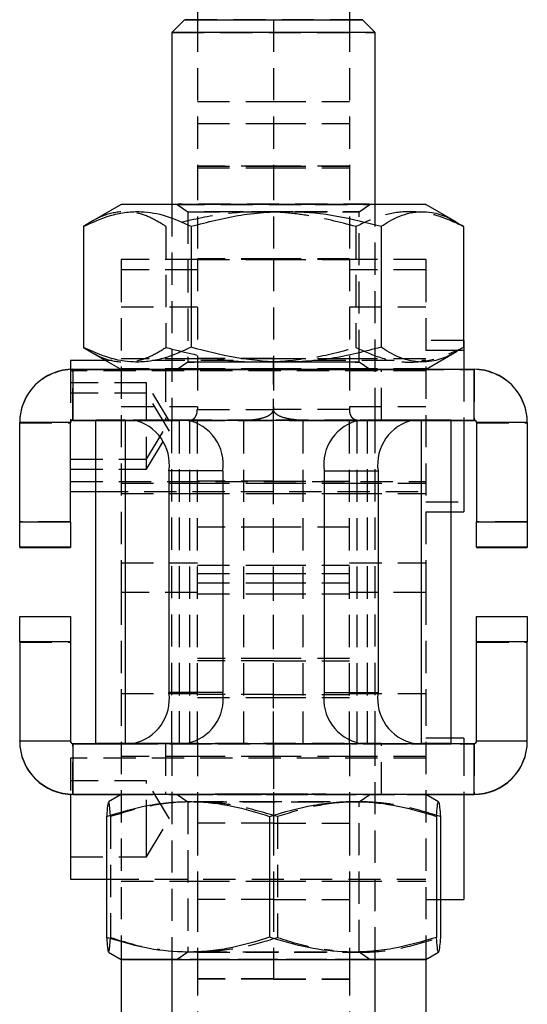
# Model space of a CAD drawing. Extents: x 37 to 394, y 12 to 285.
# Tile 5 of 7: x 229 to 249, y 147 to 186. Entities that reach past the tile are written whole.
import ezdxf

# ---------------------------------------------------------------- set-up
doc = ezdxf.new("R2010")
doc.units = 0
doc.linetypes.add('SLD-SÓLIDA', pattern=[0])
doc.linetypes.add('SLD-TRACEJADA', pattern=[1.905, 1.27, -0.635])
doc.layers.get('0').update_dxf_attribs({"linetype": 'CONTINUOUS'})

msp = doc.modelspace()

# ---------------------------------------------------------------- linework, layer by layer
at = {"color": 7, "linetype": 'SLD-SÓLIDA'}
for p, q in [((236.209885, 189.419135), (236.209885, 186.01655)), ((242.209885, 189.419135), (242.209885, 186.01655)), ((235.709885, 186.015538), (235.209885, 185.515538)), ((243.209884, 185.515538), (242.709884, 186.015538)), ((235.209884, 185.515537), (235.209884, 178.750109)), ((243.209885, 178.750109), (243.209885, 185.515537)), ((233.209887, 178.747599), (231.996972, 178.047322)), ((246.416062, 178.051211), (245.209882, 178.747599)), ((232.002272, 178.047923), (231.72612, 177.878685)), ((231.72612, 177.878685), (231.72612, 173.11715)), ((235.962932, 177.882167), (235.962932, 173.120631)), ((243.446696, 177.881846), (243.446696, 173.12031)), ((246.693649, 177.878043), (246.693649, 173.116507)), ((246.709884, 173.390002), (246.693649, 173.390002)), ((246.709884, 173.390002), (246.709884, 172.99201)), ((231.72612, 173.11715), (232.008974, 172.943141)), ((232.003707, 172.943981), (233.200147, 172.253217)), ((245.219623, 172.253217), (246.422797, 172.94787)), ((246.709884, 172.99201), (246.472249, 172.99201)), ((246.709884, 172.99201), (246.709884, 172.253217)), ((232.605992, 172.596252), (231.209884, 172.596252)), ((231.209884, 172.596252), (231.209884, 172.250835)), ((231.309885, 172.253217), (231.309885, 170.253217)), ((231.309885, 172.253217), (247.109884, 172.253217)), ((247.109884, 170.253217), (247.109884, 172.253217)), ((231.309885, 170.253217), (231.309885, 170.241976)), ((231.309885, 170.253217), (232.209884, 170.253217)), ((231.309885, 170.241976), (232.209884, 170.241976)), ((232.209884, 157.521859), (232.209884, 170.253915)), ((233.381457, 170.255504), (233.675658, 170.25567)), ((233.381457, 157.523448), (233.381457, 170.255504)), ((235.796978, 170.254477), (233.675658, 170.25567)), ((235.847735, 170.253217), (242.572034, 170.253217)), ((242.622791, 170.254477), (244.744112, 170.25567)), ((245.038312, 170.255504), (244.744112, 170.25567)), ((245.038312, 157.523448), (245.038312, 170.255504)), ((246.209885, 157.521859), (246.209885, 170.253915)), ((246.209885, 170.253217), (247.109884, 170.253217)), ((246.209885, 170.241976), (247.109884, 170.241976)), ((246.709884, 170.241976), (246.709884, 166.642011)), ((247.109884, 170.253217), (247.109884, 170.241976)), ((231.209884, 170.153218), (229.209885, 170.153218)), ((229.209885, 166.253218), (229.209885, 170.153218)), ((231.209884, 166.253218), (231.209884, 170.153218)), ((249.209884, 170.153218), (247.209885, 170.153218)), ((247.209885, 170.153218), (247.209885, 166.253218)), ((249.209884, 170.153218), (249.209884, 166.253218)), ((235.089871, 168.256465), (235.089871, 159.524408)), ((237.211192, 168.255273), (235.089871, 168.256465)), ((237.211192, 168.255273), (237.211192, 159.523216)), ((241.208578, 168.255273), (243.329898, 168.256465)), ((241.208578, 168.255273), (241.208578, 159.523216)), ((243.329898, 168.256465), (243.329898, 159.524408)), ((231.209884, 167.43576), (232.209884, 167.43576)), ((246.209885, 166.642011), (246.709884, 166.642011)), ((229.209885, 166.253218), (231.209884, 166.253218)), ((229.209885, 165.252656), (229.209885, 166.253218)), ((231.209884, 166.253218), (231.209884, 165.252656)), ((247.209885, 165.252656), (247.209885, 166.253218)), ((247.209885, 166.253218), (249.209884, 166.253218)), ((249.209884, 166.253218), (249.209884, 165.252656)), ((231.209884, 165.252656), (229.209885, 165.252656)), ((229.209885, 165.252656), (229.209885, 165.242539)), ((229.209885, 165.242539), (231.209884, 165.242539)), ((231.209884, 165.252656), (231.209884, 165.242539)), ((249.209884, 165.252656), (247.209885, 165.252656)), ((247.209885, 165.252656), (247.209885, 165.242539)), ((247.209885, 165.242539), (249.209884, 165.242539)), ((249.209884, 165.252656), (249.209884, 165.242539)), ((229.209885, 162.520598), (231.209884, 162.520598)), ((229.209885, 161.521161), (229.209885, 162.520598)), ((231.209884, 162.520598), (231.209884, 161.521161)), ((247.209885, 162.520598), (249.209884, 162.520598)), ((247.209885, 161.521161), (247.209885, 162.520598)), ((249.209884, 162.520598), (249.209884, 161.521161)), ((229.209885, 161.521161), (229.209885, 157.621161)), ((231.209884, 161.521161), (229.209885, 161.521161)), ((231.209884, 161.521161), (231.209884, 157.621161)), ((249.209884, 161.521161), (247.209885, 161.521161)), ((247.209885, 157.621161), (247.209885, 161.521161)), ((249.209884, 157.621161), (249.209884, 161.521161)), ((237.211192, 159.523216), (235.089871, 159.524408)), ((241.208578, 159.523216), (243.329898, 159.524408)), ((229.209885, 157.621161), (231.209884, 157.621161)), ((229.209885, 157.60992), (229.209885, 157.621161)), ((231.309885, 157.521161), (231.309885, 155.521162)), ((231.309885, 157.521161), (247.109884, 157.521161)), ((235.209884, 157.521859), (232.209884, 157.521859)), ((232.209884, 157.521859), (232.209884, 157.521161)), ((233.675658, 157.523614), (233.381457, 157.523448)), ((235.502778, 157.522256), (233.381457, 157.523448)), ((235.796978, 157.522422), (233.675658, 157.523614)), ((235.209884, 157.521859), (235.209884, 157.521161)), ((235.796978, 157.522422), (235.502778, 157.522256)), ((242.622791, 157.522422), (244.744112, 157.523614)), ((242.622791, 157.522422), (242.916991, 157.522256)), ((242.916991, 157.522256), (245.038312, 157.523448)), ((243.209885, 157.521859), (246.209885, 157.521859)), ((243.209885, 157.521859), (243.209885, 157.521161)), ((244.744112, 157.523614), (245.038312, 157.523448)), ((246.709884, 157.72957), (246.209885, 157.72957)), ((246.209885, 157.521859), (246.209885, 157.521161)), ((246.709884, 157.72957), (246.709884, 157.521161)), ((247.109884, 155.521162), (247.109884, 157.521161)), ((247.209885, 157.621161), (249.209884, 157.621161)), ((249.209884, 157.60992), (249.209884, 157.621161)), ((231.209884, 155.512304), (231.209884, 152.17332)), ((231.309885, 155.509921), (231.309885, 155.521162)), ((231.309885, 155.521162), (247.109884, 155.521162)), ((231.309885, 155.509921), (233.200147, 155.509921)), ((233.209887, 155.515545), (232.708428, 155.226026)), ((245.711086, 155.226175), (245.209882, 155.515545)), ((245.219623, 155.509921), (247.109884, 155.509921)), ((246.709884, 155.509921), (246.709884, 151.379569)), ((247.109884, 155.509921), (247.109884, 155.521162)), ((232.63534, 154.648346), (232.63534, 149.886808)), ((239.058139, 154.650527), (239.058139, 149.888991)), ((245.632683, 154.648493), (245.632683, 149.886957)), ((245.784429, 154.644276), (245.784429, 149.882738)), ((231.209884, 152.17332), (232.63534, 152.17332)), ((245.784429, 151.379569), (246.709884, 151.379569)), ((232.708683, 149.304908), (233.209887, 149.015539)), ((245.209882, 149.015539), (245.711341, 149.305057)), ((233.209884, 149.015541), (233.209884, 146.017815)), ((235.209884, 149.015543), (235.209884, 146.018463)), ((243.209885, 146.018463), (243.209885, 149.015543)), ((245.209885, 149.015541), (245.209885, 146.017815))]:
    msp.add_line(p, q, dxfattribs=at)
at = {"color": 7, "linetype": 'SLD-TRACEJADA'}
for p, q in [((236.209885, 186.01655), (236.209885, 180.178788)), ((239.209885, 186.017504), (239.209885, 180.178788)), ((242.209885, 186.01655), (242.209885, 180.178788)), ((236.209885, 182.795017), (239.209885, 182.795017)), ((239.209885, 182.795017), (242.209885, 182.795017)), ((236.209885, 181.9309), (239.209885, 181.9309)), ((239.209885, 181.9309), (242.209885, 181.9309)), ((239.209885, 180.255005), (236.209885, 180.255005)), ((236.209885, 180.253257), (239.209885, 180.253257)), ((236.209885, 180.178788), (239.209885, 180.178788)), ((236.209885, 180.178788), (236.209885, 176.581031)), ((242.209885, 180.255005), (239.209885, 180.255005)), ((239.209885, 180.253257), (242.209885, 180.253257)), ((239.209885, 180.178788), (239.209885, 176.581031)), ((239.209885, 180.178788), (242.209885, 180.178788)), ((239.209885, 180.178788), (239.209885, 176.596484)), ((242.209885, 180.178788), (242.209885, 176.581031)), ((235.209884, 178.750109), (235.209884, 170.253915)), ((235.419316, 178.747594), (235.834886, 178.456609)), ((242.584883, 178.456609), (243.000453, 178.747594)), ((243.209885, 170.253915), (243.209885, 178.750109)), ((235.834884, 178.456611), (235.834884, 172.538581)), ((242.584885, 172.538581), (242.584885, 178.456611)), ((234.973073, 177.874882), (234.973073, 173.113346)), ((242.456837, 177.874561), (242.456837, 173.113025)), ((233.209884, 176.581031), (233.209884, 176.167011)), ((236.209885, 176.581031), (233.209884, 176.581031)), ((236.209885, 176.596484), (236.209885, 172.68223)), ((239.209885, 176.596484), (236.209885, 176.596484)), ((239.209885, 176.581031), (236.209885, 176.581031)), ((236.209885, 176.579866), (239.209885, 176.579866)), ((236.209885, 176.575206), (239.209885, 176.575206)), ((239.209885, 176.596484), (239.209885, 172.68223)), ((242.209885, 176.596484), (239.209885, 176.596484)), ((242.209885, 176.581031), (239.209885, 176.581031)), ((239.209885, 176.579866), (242.209885, 176.579866)), ((239.209885, 176.575206), (242.209885, 176.575206)), ((242.209885, 176.596484), (242.209885, 172.68223)), ((245.209885, 176.581031), (242.209885, 176.581031)), ((245.209885, 176.581031), (245.209885, 176.167011)), ((236.209885, 176.167011), (233.209884, 176.167011)), ((233.209884, 176.167011), (233.209884, 163.46701)), ((245.209885, 176.167011), (242.209885, 176.167011)), ((245.209885, 176.167011), (245.209885, 163.46701)), ((233.209884, 174.716464), (236.209885, 174.716464)), ((242.209885, 174.716464), (245.209885, 174.716464)), ((246.693649, 173.390002), (245.209885, 173.390002)), ((246.472249, 172.99201), (245.209885, 172.99201)), ((232.854781, 172.596252), (232.605992, 172.596252)), ((236.209885, 172.665002), (233.209884, 172.665002)), ((237.61649, 172.596252), (234.434996, 172.596252)), ((235.834886, 172.538583), (235.419316, 172.247599)), ((239.209885, 172.68223), (236.209885, 172.68223)), ((236.209885, 172.68223), (236.209885, 170.675116)), ((239.209885, 172.665004), (236.209885, 172.665004)), ((239.209885, 172.68223), (239.209885, 170.675116)), ((239.209885, 167.847464), (239.209885, 172.68223)), ((239.209885, 172.68223), (242.209885, 172.68223)), ((239.209885, 169.815634), (239.209885, 172.68223)), ((242.209885, 172.665004), (239.209885, 172.665004)), ((243.958613, 172.596252), (240.738309, 172.596252)), ((242.209885, 172.68223), (242.209885, 170.675116)), ((245.209885, 172.665002), (242.209885, 172.665002)), ((243.000453, 172.247599), (242.584883, 172.538583)), ((245.209885, 172.596252), (245.059759, 172.596252)), ((231.209884, 172.250835), (231.209884, 172.198261)), ((231.209884, 172.198261), (231.209884, 170.141976)), ((245.209885, 172.198261), (231.209884, 172.198261)), ((231.309885, 172.253217), (231.309885, 172.241976)), ((231.309885, 170.241976), (231.309885, 172.241976)), ((231.309885, 172.241976), (247.109884, 172.241976)), ((233.200147, 172.253217), (233.209887, 172.247593)), ((236.209885, 172.267011), (233.209884, 172.267011)), ((234.959884, 172.247597), (234.959884, 170.247597)), ((239.209885, 172.267011), (236.209885, 172.267011)), ((242.209885, 172.267011), (239.209885, 172.267011)), ((245.209885, 172.267011), (242.209885, 172.267011)), ((243.459885, 170.247597), (243.459885, 172.247597)), ((245.209882, 172.247593), (245.219623, 172.253217)), ((246.709884, 172.253217), (246.709884, 170.241976)), ((247.109884, 172.253217), (247.109884, 172.241976)), ((247.109884, 172.241976), (247.109884, 170.241976)), ((234.209885, 171.715002), (231.209884, 171.715002)), ((234.209885, 171.317011), (234.209885, 171.715002)), ((235.111175, 170.215002), (234.209885, 171.715002)), ((234.209885, 171.317011), (231.209884, 171.317011)), ((234.209885, 168.31701), (234.209885, 171.317011)), ((235.111175, 169.817011), (234.209885, 171.317011)), ((233.209884, 170.78968), (236.209885, 170.78968)), ((236.209885, 170.675116), (239.209885, 170.675116)), ((236.209885, 157.502743), (236.209885, 170.675116)), ((239.209885, 157.502743), (239.209885, 170.675116)), ((242.209885, 170.675116), (239.209885, 170.675116)), ((242.209885, 170.78968), (245.209885, 170.78968)), ((242.209885, 157.502743), (242.209885, 170.675116)), ((232.209884, 170.253915), (235.209884, 170.253915)), ((232.209884, 170.253217), (235.847735, 170.253217)), ((232.209884, 170.241976), (246.209885, 170.241976)), ((232.209884, 170.238212), (235.209884, 170.238212)), ((233.381457, 170.255504), (235.502778, 170.254312)), ((233.381457, 170.236622), (235.502778, 170.237815)), ((233.381457, 157.504567), (233.381457, 170.236622)), ((235.852325, 170.235234), (233.381457, 170.236622)), ((234.209885, 168.715003), (235.111175, 170.215002)), ((235.209884, 157.521859), (235.209884, 170.253915)), ((235.502778, 170.254312), (235.796978, 170.254477)), ((235.502778, 157.522256), (235.502778, 170.254312)), ((235.502778, 157.505759), (235.502778, 170.237815)), ((237.973645, 170.236426), (235.502778, 170.237815)), ((237.973645, 170.236426), (235.852325, 170.235234)), ((235.916991, 170.236248), (238.038312, 170.237441)), ((235.916991, 157.503142), (235.916991, 170.236248)), ((236.209885, 170.24841), (239.209885, 170.24841)), ((238.038312, 157.504334), (238.038312, 170.237441)), ((239.209885, 170.24841), (242.209885, 170.24841)), ((240.381457, 157.504334), (240.381457, 170.237441)), ((242.502778, 170.236248), (240.381457, 170.237441)), ((240.446124, 170.236426), (242.916991, 170.237815)), ((240.446124, 170.236426), (242.567444, 170.235234)), ((242.502778, 157.503142), (242.502778, 170.236248)), ((242.567444, 170.235234), (245.038312, 170.236622)), ((242.572034, 170.253217), (246.209885, 170.253217)), ((242.916991, 170.254312), (242.622791, 170.254477)), ((245.038312, 170.255504), (242.916991, 170.254312)), ((242.916991, 157.522256), (242.916991, 170.254312)), ((242.916991, 157.505759), (242.916991, 170.237815)), ((245.038312, 170.236622), (242.916991, 170.237815)), ((243.209885, 157.521859), (243.209885, 170.253915)), ((246.209885, 170.253915), (243.209885, 170.253915)), ((246.209885, 170.238212), (243.209885, 170.238212)), ((245.038312, 157.504567), (245.038312, 170.236622)), ((229.209885, 170.141976), (231.209884, 170.141976)), ((234.209885, 168.31701), (235.111175, 169.817011)), ((247.209885, 170.141976), (249.209884, 170.141976)), ((231.209884, 168.715003), (234.209885, 168.715003)), ((231.209884, 168.31701), (234.209885, 168.31701)), ((231.209884, 167.833753), (245.209885, 167.833753)), ((233.209884, 167.765002), (236.209885, 167.765002)), ((239.209885, 167.847464), (236.209885, 167.847464)), ((236.209885, 167.765), (239.209885, 167.765)), ((239.209885, 167.847464), (242.209885, 167.847464)), ((239.209885, 167.765), (242.209885, 167.765)), ((242.209885, 167.765002), (245.209885, 167.765002)), ((232.209884, 167.43576), (245.209885, 167.43576)), ((233.209884, 167.367011), (236.209885, 167.367011)), ((236.209885, 167.367011), (239.209885, 167.367011)), ((239.209885, 159.327677), (239.209885, 167.367011)), ((239.209885, 167.367011), (242.209885, 167.367011)), ((242.209885, 167.367011), (245.209885, 167.367011)), ((245.209885, 167.040002), (246.709884, 167.040002)), ((245.209885, 166.642011), (246.209885, 166.642011)), ((231.209884, 166.241977), (229.209885, 166.241977)), ((239.209885, 166.039505), (236.209885, 166.039505)), ((242.209885, 166.039505), (239.209885, 166.039505)), ((249.209884, 166.241977), (247.209885, 166.241977)), ((233.209884, 164.632365), (236.209885, 164.632365)), ((236.209885, 164.541634), (239.209885, 164.541634)), ((239.209885, 164.541634), (242.209885, 164.541634)), ((242.209885, 164.632365), (245.209885, 164.632365)), ((236.209885, 164.210342), (239.209885, 164.210342)), ((239.209885, 164.210342), (242.209885, 164.210342)), ((236.209885, 163.848973), (239.209885, 163.848973)), ((239.209885, 163.848973), (242.209885, 163.848973)), ((236.209885, 163.46701), (233.209884, 163.46701)), ((233.209884, 163.46701), (233.209884, 159.488243)), ((236.209885, 163.405561), (239.209885, 163.405561)), ((239.209885, 163.405561), (242.209885, 163.405561)), ((245.209885, 163.46701), (242.209885, 163.46701)), ((245.209885, 163.46701), (245.209885, 159.488243)), ((231.209884, 162.510481), (229.209885, 162.510481)), ((249.209884, 162.510481), (247.209885, 162.510481)), ((229.209885, 161.50992), (231.209884, 161.50992)), ((247.209885, 161.50992), (249.209884, 161.50992)), ((239.209885, 160.86967), (236.209885, 160.86967)), ((239.209885, 160.774345), (236.209885, 160.774345)), ((242.209885, 160.86967), (239.209885, 160.86967)), ((239.209885, 160.774345), (242.209885, 160.774345)), ((233.209884, 159.488243), (236.209885, 159.488243)), ((233.209884, 159.488243), (233.209884, 149.015541)), ((239.209885, 159.443183), (236.209885, 159.443183)), ((239.209885, 159.443183), (242.209885, 159.443183)), ((242.209885, 159.488243), (245.209885, 159.488243)), ((245.209885, 159.488243), (245.209885, 149.015541)), ((236.209885, 159.327677), (239.209885, 159.327677)), ((239.209885, 157.004569), (239.209885, 159.327677)), ((239.209885, 159.327677), (242.209885, 159.327677)), ((231.209884, 157.60992), (229.209885, 157.60992)), ((231.209884, 157.60992), (231.209884, 157.621161)), ((231.309885, 157.50992), (231.309885, 157.521161)), ((231.309885, 155.509921), (231.309885, 157.50992)), ((231.309885, 157.50992), (247.109884, 157.50992)), ((232.209884, 157.521161), (232.209884, 157.506155)), ((235.209884, 157.506155), (232.209884, 157.506155)), ((235.502778, 157.505759), (233.381457, 157.504567)), ((233.381457, 157.504567), (235.916991, 157.503142)), ((234.959884, 157.515541), (234.959884, 155.515541)), ((235.209884, 157.521161), (235.209884, 157.515541)), ((235.209884, 157.515541), (235.209884, 149.015543)), ((235.502778, 157.505759), (238.038312, 157.504334)), ((238.038312, 157.504334), (235.916991, 157.503142)), ((239.209885, 157.502743), (236.209885, 157.502743)), ((236.209885, 157.502743), (236.209885, 157.501978)), ((239.209885, 157.501978), (236.209885, 157.501978)), ((236.209885, 157.501978), (236.209885, 154.377835)), ((239.209885, 157.502743), (239.209885, 157.501978)), ((239.209885, 157.502743), (242.209885, 157.502743)), ((239.209885, 157.501978), (239.209885, 154.377835)), ((239.209885, 157.501978), (242.209885, 157.501978)), ((242.916991, 157.505759), (240.381457, 157.504334)), ((240.381457, 157.504334), (242.502778, 157.503142)), ((242.209885, 157.502743), (242.209885, 157.501978)), ((242.209885, 157.501978), (242.209885, 154.377835)), ((245.038312, 157.504567), (242.502778, 157.503142)), ((242.916991, 157.505759), (245.038312, 157.504567)), ((243.209885, 157.521161), (243.209885, 157.515541)), ((243.209885, 149.015543), (243.209885, 157.515541)), ((243.209885, 157.506155), (246.209885, 157.506155)), ((243.459885, 155.515541), (243.459885, 157.515541)), ((246.209885, 157.72957), (245.209885, 157.72957)), ((246.209885, 157.521161), (246.209885, 157.506155)), ((246.709884, 157.521161), (246.709884, 155.509921)), ((247.109884, 157.50992), (247.109884, 157.521161)), ((247.109884, 157.50992), (247.109884, 155.509921)), ((247.209885, 157.60992), (247.209885, 157.621161)), ((249.209884, 157.60992), (247.209885, 157.60992)), ((231.209884, 156.935819), (231.209884, 155.512304)), ((245.209885, 156.935819), (231.209884, 156.935819)), ((236.209885, 157.004569), (233.209884, 157.004569)), ((239.209885, 157.004569), (236.209885, 157.004569)), ((239.209885, 157.004569), (239.209885, 154.377835)), ((242.209885, 157.004569), (239.209885, 157.004569)), ((245.209885, 157.004569), (242.209885, 157.004569)), ((234.209885, 156.05457), (231.209884, 156.05457)), ((234.209885, 154.032946), (234.209885, 156.05457)), ((235.111175, 154.554569), (234.209885, 156.05457)), ((233.200147, 155.509921), (245.219623, 155.509921)), ((235.419316, 155.515539), (235.834886, 155.224555)), ((242.584883, 155.224555), (243.000453, 155.515539)), ((235.834884, 155.224557), (235.834884, 149.306527)), ((242.584885, 149.306527), (242.584885, 155.224557)), ((232.787086, 154.644127), (232.787086, 149.882591)), ((234.209885, 153.05457), (235.111175, 154.554569)), ((239.209885, 154.377835), (236.209885, 154.377835)), ((236.209885, 154.377835), (236.209885, 151.37549)), ((239.209885, 154.377835), (239.209885, 151.37549)), ((239.209885, 154.377835), (242.209885, 154.377835)), ((239.36163, 154.642093), (239.36163, 149.880557)), ((242.209885, 154.377835), (242.209885, 151.37549)), ((234.209885, 153.05457), (234.209885, 154.032946)), ((231.209884, 153.05457), (234.209885, 153.05457)), ((232.63534, 152.17332), (245.209885, 152.17332)), ((233.209884, 152.10457), (236.209885, 152.10457)), ((236.209885, 152.10457), (239.209885, 152.10457)), ((239.209885, 152.10457), (242.209885, 152.10457)), ((242.209885, 152.10457), (245.209885, 152.10457)), ((239.209885, 151.37549), (236.209885, 151.37549)), ((236.209885, 151.37549), (236.209885, 148.869957)), ((239.209885, 151.37549), (239.209885, 148.251348)), ((239.209885, 151.37549), (242.209885, 151.37549)), ((242.209885, 151.37549), (242.209885, 148.869957)), ((245.209885, 151.379569), (245.784429, 151.379569)), ((235.834886, 149.306529), (235.419316, 149.015545)), ((235.838211, 149.316244), (236.183648, 149.30732)), ((243.000453, 149.015545), (242.584883, 149.306529)), ((236.209885, 148.869957), (236.209885, 140.712297)), ((242.209885, 148.869957), (242.209885, 140.712297)), ((239.209885, 148.251348), (236.209885, 148.251348)), ((239.209885, 148.23947), (236.209885, 148.23947)), ((239.209885, 148.251348), (239.209885, 148.23947)), ((239.209885, 148.251348), (242.209885, 148.251348)), ((239.209885, 148.23947), (242.209885, 148.23947))]:
    msp.add_line(p, q, dxfattribs=at)
at = {"color": 7, "linetype": 'SLD-SÓLIDA', "flags": 128}
for points in [[(235.709885, 186.015538), (235.721234, 186.015695), (235.811588, 186.016007), (235.989956, 186.016308), (236.251719, 186.016588), (236.590097, 186.016841), (236.996326, 186.01706), (237.459884, 186.01724), (237.968767, 186.017376), (238.509795, 186.017464), (239.068954, 186.017502), (239.631763, 186.01749), (240.183646, 186.017426), (240.710309, 186.017314), (241.198111, 186.017155), (241.63442, 186.016955), (242.007934, 186.016719), (242.308981, 186.01645), (242.529762, 186.01616), (242.66456, 186.015852), (242.709885, 186.015537)], [(243.209885, 185.515537), (243.165208, 185.515872), (243.032176, 185.5162), (242.81376, 185.516512), (242.51484, 185.516803), (242.142092, 185.517066), (241.703844, 185.517294), (241.209885, 185.517484), (240.671249, 185.517629), (240.099968, 185.517728), (239.508805, 185.517778), (238.910964, 185.517778), (238.319801, 185.517728), (237.74852, 185.517629), (237.209884, 185.517484), (236.715925, 185.517294), (236.277677, 185.517066), (235.904929, 185.516803), (235.606009, 185.516512), (235.387593, 185.5162), (235.254561, 185.515872), (235.209884, 185.515537), (235.209884, 185.515537)], [(233.209887, 178.747599), (233.213759, 178.747717), (233.283465, 178.748122), (233.439591, 178.74852), (233.679861, 178.748904), (234.000771, 178.749269), (234.397641, 178.74961), (234.864685, 178.749921), (235.395092, 178.750198), (235.981127, 178.750438), (236.614245, 178.750636)], [(236.614245, 178.750636), (237.285213, 178.75079), (237.984247, 178.750897), (238.701153, 178.750956), (239.425478, 178.750966), (240.146659, 178.750927), (240.85418, 178.750839), (241.537723, 178.750704), (242.187321, 178.750523), (242.793502, 178.7503), (243.347425, 178.750038), (243.841014, 178.74974), (244.26707, 178.74941), (244.619381, 178.749055), (244.89281, 178.748677), (245.083368, 178.748285), (245.188278, 178.747882), (245.209882, 178.747599)], [(235.901213, 170.249096), (235.943134, 170.249125), (236.37378, 170.249376), (236.864872, 170.249589), (237.405944, 170.24976), (237.985463, 170.249885), (238.59108, 170.24996), (239.209885, 170.249986)], [(239.209885, 170.249986), (239.828689, 170.24996), (240.434306, 170.249885), (241.013826, 170.24976), (241.554898, 170.249589), (242.045989, 170.249376), (242.476635, 170.249125), (242.518556, 170.249096)], [(233.209887, 155.515545), (233.240227, 155.51588), (233.356394, 155.516282), (233.557918, 155.516673), (233.84186, 155.517048), (234.204081, 155.5174), (234.639297, 155.517726), (235.141163, 155.51802), (235.702359, 155.518277), (236.314704, 155.518495), (236.969267, 155.51867), (237.656502, 155.518799), (238.36639, 155.518881), (239.088578, 155.518912)], [(239.088578, 155.518912), (239.812535, 155.518897), (240.527703, 155.51883), (241.223655, 155.518719), (241.890242, 155.518558), (242.517743, 155.518355), (243.097008, 155.51811), (243.61959, 155.517828), (244.077869, 155.517514), (244.465161, 155.517169), (244.775819, 155.5168), (245.005314, 155.516415), (245.150299, 155.516016), (245.208658, 155.51561), (245.209882, 155.515545)], [(235.209884, 149.013028), (234.800179, 149.013255), (234.341901, 149.01357), (233.954608, 149.013915), (233.64395, 149.014284), (233.414455, 149.014669), (233.269471, 149.015068), (233.211111, 149.015474), (233.240227, 149.015882), (233.356394, 149.016282), (233.557918, 149.016673), (233.84186, 149.01705), (234.204081, 149.017402), (234.639297, 149.017728), (235.141163, 149.01802), (235.702359, 149.018279), (236.314704, 149.018497), (236.969267, 149.01867), (237.656502, 149.0188), (238.36639, 149.018881), (239.088578, 149.018914)], [(239.088578, 149.018914), (239.812535, 149.018897), (240.527703, 149.018832), (241.223655, 149.018719), (241.890242, 149.01856), (242.517743, 149.018355), (243.097008, 149.018111), (243.61959, 149.01783), (244.077869, 149.017513), (244.465161, 149.017169), (244.775819, 149.016802), (245.005314, 149.016416), (245.150299, 149.016016), (245.208658, 149.01561), (245.179542, 149.015204), (245.063375, 149.014801), (244.861851, 149.01441), (244.577909, 149.014036), (244.215688, 149.013684), (243.780472, 149.013358), (243.278607, 149.013064), (243.209885, 149.013028)]]:
    msp.add_lwpolyline(points, dxfattribs=at)
at = {"color": 7, "linetype": 'SLD-TRACEJADA', "flags": 128}
for points in [[(242.709885, 186.015537), (242.66456, 186.015221), (242.529762, 186.014914), (242.308981, 186.014622), (242.007934, 186.014355), (241.63442, 186.014117), (241.198111, 186.013917), (240.710309, 186.01376), (240.183646, 186.013647), (239.631763, 186.013584), (239.068954, 186.013571), (238.509795, 186.013609), (237.968767, 186.013697), (237.459884, 186.013833), (236.996326, 186.014013), (236.590097, 186.014232), (236.251719, 186.014485), (235.989956, 186.014766), (235.811588, 186.015065), (235.721234, 186.015378), (235.709885, 186.015538)], [(235.209884, 185.515537), (235.254561, 185.515201), (235.387593, 185.514873), (235.606009, 185.514561), (235.904929, 185.51427), (236.277677, 185.514007), (236.715925, 185.513779), (237.209884, 185.513589), (237.74852, 185.513444), (238.319801, 185.513345), (238.910964, 185.513295), (239.508805, 185.513295), (240.099968, 185.513345), (240.671249, 185.513444), (241.209885, 185.513589), (241.703844, 185.513779), (242.142092, 185.514007), (242.51484, 185.51427), (242.81376, 185.514561), (243.032176, 185.514873), (243.165208, 185.515201), (243.209885, 185.515537), (243.209885, 185.515537)], [(245.209882, 178.747599), (245.20601, 178.747475), (245.136305, 178.747069), (244.980179, 178.746672), (244.739908, 178.746287), (244.418998, 178.745922), (244.022128, 178.745581), (243.555084, 178.74527), (243.024677, 178.744993), (242.438642, 178.744753), (241.805524, 178.744555), (241.134556, 178.744402), (240.435523, 178.744294), (239.718616, 178.744235), (238.994291, 178.744225), (238.27311, 178.744265), (237.565589, 178.744353), (236.882046, 178.744488), (236.232448, 178.744668), (235.626267, 178.744891), (235.072344, 178.745153), (234.578755, 178.745452), (234.152699, 178.745781), (233.800388, 178.746137), (233.526959, 178.746514), (233.336401, 178.746907), (233.231491, 178.74731), (233.209887, 178.747599)], [(240.84971, 178.745675), (241.352173, 178.745838), (241.804422, 178.746042), (242.195857, 178.746283), (242.517304, 178.746555), (242.761228, 178.746851), (242.921911, 178.747164), (242.995588, 178.747488), (242.98053, 178.747814), (242.877093, 178.748135), (242.687698, 178.748443), (242.416787, 178.748731), (242.070709, 178.748993), (241.657575, 178.749222), (241.18707, 178.749413), (240.670221, 178.749562), (240.119143, 178.749664), (239.546753, 178.749718), (238.966467, 178.749722), (238.391886, 178.749676), (237.836479, 178.749581), (237.313263, 178.74944), (236.834502, 178.749256), (236.411418, 178.749033), (236.053928, 178.748776), (235.770411, 178.748491), (235.567512, 178.748186), (235.449987, 178.747866), (235.420591, 178.74754), (235.480013, 178.747216), (235.62686, 178.7469), (235.85769, 178.746601), (236.167093, 178.746325), (236.547816, 178.746079), (236.990936, 178.745868), (237.486065, 178.745698), (238.0216, 178.745573), (238.584988, 178.745494), (239.163022, 178.745465), (239.742154, 178.745486), (240.308811, 178.745557), (240.84971, 178.745675)], [(237.749837, 178.458321), (237.268915, 178.458163), (236.840937, 178.457962), (236.477579, 178.457725), (236.18875, 178.457457), (235.98233, 178.457165), (235.863949, 178.456859), (235.836837, 178.456547), (235.901732, 178.456235), (236.056866, 178.455934), (236.298005, 178.455652), (236.618573, 178.455396), (237.009825, 178.455172), (237.46109, 178.454989), (237.960056, 178.454849), (238.493115, 178.454757), (239.045725, 178.454716), (239.602813, 178.454727), (239.765178, 178.45474)], [(239.936972, 178.458463), (239.926654, 178.458465), (239.374044, 178.458506), (238.816956, 178.458495), (238.270586, 178.458433), (237.749837, 178.458321)], [(240.023005, 178.45477), (240.149183, 178.454789), (240.669932, 178.454901), (241.150854, 178.455059), (241.578832, 178.45526), (241.942191, 178.455497), (242.231019, 178.455765), (242.437439, 178.456056), (242.55582, 178.456363), (242.582932, 178.456676), (242.518037, 178.456987), (242.362903, 178.457288), (242.121764, 178.45757), (241.801196, 178.457826), (241.409944, 178.458049), (240.958679, 178.458233), (240.459713, 178.458373), (239.989043, 178.458457)], [(240.669932, 172.536871), (240.149183, 172.536759), (239.602813, 172.536697), (239.045725, 172.536687), (238.493115, 172.536728), (237.960056, 172.536819), (237.46109, 172.536959), (237.009825, 172.537143), (236.618573, 172.537366), (236.298005, 172.537622), (236.056866, 172.537905), (235.901732, 172.538206), (235.836837, 172.538517), (235.863949, 172.53883), (235.98233, 172.539136), (236.18875, 172.539427), (236.477579, 172.539695), (236.840937, 172.539932), (237.268915, 172.540133), (237.749837, 172.540291), (238.270586, 172.540403), (238.816956, 172.540465), (239.374044, 172.540476), (239.926654, 172.540435), (240.459713, 172.540343), (240.958679, 172.540204), (241.409944, 172.54002), (241.801196, 172.539797), (242.121764, 172.53954), (242.362903, 172.539258), (242.518037, 172.538957), (242.582932, 172.538646), (242.55582, 172.538333), (242.437439, 172.538027), (242.231019, 172.537736), (241.942191, 172.537468), (241.578832, 172.53723), (241.150854, 172.537029), (240.669932, 172.536871)], [(236.614245, 172.250637), (237.285213, 172.250791), (237.984247, 172.250898), (238.701153, 172.250957), (239.425478, 172.250967), (240.146659, 172.250928), (240.85418, 172.25084), (241.537723, 172.250705), (242.187321, 172.250524), (242.793502, 172.250301), (243.347425, 172.250039), (243.841014, 172.249741), (244.26707, 172.249411), (244.619381, 172.249056), (244.89281, 172.248678), (245.083368, 172.248285), (245.188278, 172.247883), (245.20601, 172.247476), (245.136305, 172.24707), (244.980179, 172.246672), (244.739908, 172.246288), (244.418998, 172.245923), (244.022128, 172.245583), (243.555084, 172.245271), (243.024677, 172.244994), (242.438642, 172.244754), (241.805524, 172.244556), (241.134556, 172.244403), (240.435523, 172.244296), (239.718616, 172.244236), (238.994291, 172.244227), (238.27311, 172.244266), (237.565589, 172.244353), (236.882046, 172.244488), (236.232448, 172.244669), (235.626267, 172.244892), (235.072344, 172.245154), (234.578755, 172.245453), (234.152699, 172.245782), (233.800388, 172.246138), (233.526959, 172.246515), (233.336401, 172.246908), (233.231491, 172.247311), (233.213759, 172.247718), (233.283465, 172.248123), (233.439591, 172.248521), (233.679861, 172.248905), (234.000771, 172.24927), (234.397641, 172.249611), (234.864685, 172.249922), (235.395092, 172.2502), (235.981127, 172.250439), (236.614245, 172.250637)], [(239.209885, 172.249986), (239.828689, 172.24996), (240.434306, 172.249884), (241.013826, 172.24976), (241.554898, 172.249589), (242.045989, 172.249375), (242.476635, 172.249125), (242.837655, 172.248841), (243.121356, 172.248531), (243.32169, 172.248201), (243.434389, 172.247858), (243.457049, 172.24751), (243.389189, 172.247163), (243.232254, 172.246826), (242.989589, 172.246504), (242.666366, 172.246207), (242.269474, 172.245939), (241.807373, 172.245706), (241.28991, 172.245514), (240.728116, 172.245366), (240.133963, 172.245265), (239.520115, 172.245214), (238.899654, 172.245214), (238.285806, 172.245265), (237.691653, 172.245366), (237.129859, 172.245514), (236.612396, 172.245706), (236.150295, 172.245939), (235.753403, 172.246207), (235.43018, 172.246504), (235.187515, 172.246826), (235.030581, 172.247163), (234.96272, 172.24751), (234.98538, 172.247858), (235.098079, 172.248201), (235.298413, 172.248531), (235.582114, 172.248841), (235.943134, 172.249125), (236.37378, 172.249375), (236.864872, 172.249589), (237.405944, 172.24976), (237.985463, 172.249884), (238.59108, 172.24996), (239.209885, 172.249986)], [(240.84971, 172.245676), (241.352173, 172.245839), (241.804422, 172.246043), (242.195857, 172.246284), (242.517304, 172.246556), (242.761228, 172.246852), (242.921911, 172.247165), (242.995588, 172.247489), (242.98053, 172.247815), (242.877093, 172.248136), (242.687698, 172.248444), (242.416787, 172.248732), (242.070709, 172.248995), (241.657575, 172.249223), (241.18707, 172.249414), (240.670221, 172.249563), (240.119143, 172.249665), (239.546753, 172.249719), (238.966467, 172.249723), (238.391886, 172.249677), (237.836479, 172.249582), (237.313263, 172.249441), (236.834502, 172.249257), (236.411418, 172.249034), (236.053928, 172.248777), (235.770411, 172.248492), (235.567512, 172.248187), (235.449987, 172.247867), (235.420591, 172.247541), (235.480013, 172.247217), (235.62686, 172.246901), (235.85769, 172.246602), (236.167093, 172.246326), (236.547816, 172.24608), (236.990936, 172.24587), (237.486065, 172.245699), (238.0216, 172.245573), (238.584988, 172.245495), (239.163022, 172.245466), (239.742154, 172.245487), (240.308811, 172.245558), (240.84971, 172.245676)], [(242.518556, 170.249096), (242.837655, 170.248842), (243.121356, 170.248531), (243.32169, 170.248201), (243.434389, 170.247858), (243.457049, 170.24751), (243.389189, 170.247163), (243.232254, 170.246826), (242.989589, 170.246505), (242.666366, 170.246207), (242.269474, 170.245939), (241.807373, 170.245706), (241.28991, 170.245514), (240.728116, 170.245366), (240.133963, 170.245265), (239.520115, 170.245214), (238.899654, 170.245214), (238.285806, 170.245265), (237.691653, 170.245366), (237.129859, 170.245514), (236.612396, 170.245706), (236.150295, 170.245939), (235.753403, 170.246207), (235.43018, 170.246505), (235.187515, 170.246826), (235.030581, 170.247163), (234.96272, 170.24751), (234.98538, 170.247858), (235.098079, 170.248201), (235.298413, 170.248531), (235.582114, 170.248842), (235.901213, 170.249096)], [(239.209885, 157.513152), (239.828689, 157.513178), (240.434306, 157.513254), (241.013826, 157.513379), (241.554898, 157.513548), (242.045989, 157.513762), (242.476635, 157.514012), (242.837655, 157.514297), (243.121356, 157.514606), (243.32169, 157.514936), (243.434389, 157.515281), (243.457049, 157.515629), (243.389189, 157.515975), (243.232254, 157.516312), (242.989589, 157.516633), (242.666366, 157.516931), (242.269474, 157.517199), (241.807373, 157.517432), (241.28991, 157.517624), (240.728116, 157.517773), (240.133963, 157.517873), (239.520115, 157.517924), (238.899654, 157.517924), (238.285806, 157.517873), (237.691653, 157.517773), (237.129859, 157.517624), (236.612396, 157.517432), (236.150295, 157.517199), (235.753403, 157.516931), (235.43018, 157.516633), (235.187515, 157.516312), (235.030581, 157.515975), (234.96272, 157.515629), (234.98538, 157.515281), (235.098079, 157.514936), (235.298413, 157.514606), (235.582114, 157.514297), (235.943134, 157.514012), (236.37378, 157.513762), (236.864872, 157.513548), (237.405944, 157.513379), (237.985463, 157.513254), (238.59108, 157.513178), (239.209885, 157.513152)], [(245.209882, 155.515545), (245.179542, 155.515202), (245.063375, 155.514802), (244.861851, 155.51441), (244.577909, 155.514034), (244.215688, 155.513682), (243.780472, 155.513356), (243.278607, 155.513064), (242.71741, 155.512805), (242.105065, 155.512587), (241.450503, 155.512414), (240.763267, 155.512283), (240.053379, 155.512203), (239.331191, 155.51217), (238.607234, 155.512186), (237.892066, 155.512252), (237.196114, 155.512365), (236.529527, 155.512523), (235.902026, 155.512728), (235.322761, 155.512972), (234.800179, 155.513254), (234.341901, 155.51357), (233.954608, 155.513915), (233.64395, 155.514282), (233.414455, 155.514667), (233.269471, 155.515068), (233.211111, 155.515474), (233.209887, 155.515545)], [(239.209885, 155.513153), (239.828689, 155.513177), (240.434306, 155.513254), (241.013826, 155.513378), (241.554898, 155.51355), (242.045989, 155.513762), (242.476635, 155.514014), (242.837655, 155.514297), (243.121356, 155.514608), (243.32169, 155.514937), (243.434389, 155.51528), (243.457049, 155.515629), (243.389189, 155.515975), (243.232254, 155.516312), (242.989589, 155.516634), (242.666366, 155.516931), (242.269474, 155.517199), (241.807373, 155.517432), (241.28991, 155.517625), (240.728116, 155.517772), (240.133963, 155.517873), (239.520115, 155.517923), (238.899654, 155.517923), (238.285806, 155.517873), (237.691653, 155.517772), (237.129859, 155.517625), (236.612396, 155.517432), (236.150295, 155.517199), (235.753403, 155.516931), (235.43018, 155.516634), (235.187515, 155.516312), (235.030581, 155.515975), (234.96272, 155.515629), (234.98538, 155.51528), (235.098079, 155.514937), (235.298413, 155.514608), (235.582114, 155.514297), (235.943134, 155.514014), (236.37378, 155.513762), (236.864872, 155.51355), (237.405944, 155.513378), (237.985463, 155.513254), (238.59108, 155.513177), (239.209885, 155.513153)], [(239.286521, 155.513412), (239.864133, 155.513444), (240.426409, 155.513524), (240.960171, 155.513652), (241.452907, 155.513824), (241.89307, 155.514036), (242.27034, 155.514284), (242.575876, 155.514561), (242.802516, 155.514861), (242.944948, 155.515178), (242.999833, 155.515502), (242.965885, 155.515828), (242.8439, 155.516146), (242.636736, 155.516452), (242.34925, 155.516735), (241.988179, 155.51699), (241.561988, 155.517212), (241.080666, 155.517394), (240.555494, 155.517532), (239.998782, 155.517625), (239.423579, 155.517668), (238.843367, 155.517663), (238.271746, 155.517605), (237.722114, 155.5175), (237.207354, 155.51735), (236.739532, 155.517158), (236.329613, 155.516927), (235.987205, 155.516662), (235.720334, 155.516374), (235.535255, 155.516064), (235.436306, 155.515742), (235.425807, 155.515416), (235.504003, 155.515094), (235.669062, 155.514781), (235.917115, 155.514487), (236.242347, 155.514217), (236.637136, 155.513976), (237.092229, 155.513775), (237.596957, 155.513613), (238.139491, 155.513498), (238.707114, 155.513429), (239.286521, 155.513412)], [(235.989015, 155.225123), (235.922077, 155.224985), (235.841464, 155.224676), (235.852734, 155.224361), (235.927348, 155.224115)], [(239.14165, 155.226453), (238.587187, 155.226421), (238.04971, 155.226337), (237.54388, 155.226207), (237.083494, 155.22603), (236.68111, 155.225812), (236.347704, 155.225563), (236.092372, 155.225283), (236.054946, 155.225231)], [(236.09602, 155.223825), (236.147191, 155.223759), (236.422346, 155.223488), (236.773538, 155.223244), (237.191187, 155.223037), (237.663901, 155.222871), (238.178786, 155.22275), (238.721796, 155.222679), (239.278119, 155.222661), (239.832582, 155.222692), (240.370059, 155.222776), (240.87589, 155.222906), (241.336276, 155.223083), (241.73866, 155.223301), (242.072065, 155.223551), (242.327397, 155.22383), (242.497692, 155.224128), (242.578305, 155.224437), (242.567035, 155.224752), (242.464191, 155.22506), (242.272578, 155.225354), (241.997423, 155.225626), (241.646231, 155.22587), (241.228582, 155.226077), (240.755868, 155.226242), (240.240983, 155.226363), (239.697973, 155.226434), (239.14165, 155.226453)], [(239.278119, 149.304631), (238.721796, 149.304649), (238.178786, 149.30472), (237.663901, 149.304841), (237.191187, 149.305007), (236.773538, 149.305214), (236.422346, 149.305458), (236.147191, 149.30573), (235.955578, 149.306024), (235.852734, 149.306331), (235.841464, 149.306646), (235.922077, 149.306955), (236.092372, 149.307253), (236.347704, 149.307533), (236.68111, 149.307782), (237.083494, 149.308), (237.54388, 149.308177), (238.04971, 149.308308), (238.587187, 149.308392), (239.14165, 149.308423), (239.697973, 149.308405), (240.240983, 149.308334), (240.755868, 149.308213), (241.228582, 149.308047), (241.646231, 149.30784), (241.997423, 149.307596), (242.272578, 149.307324), (242.464191, 149.30703), (242.567035, 149.306723), (242.578305, 149.306408), (242.497692, 149.306099), (242.327397, 149.305801), (242.072065, 149.305521), (241.73866, 149.305272), (241.336276, 149.305054), (240.87589, 149.304877), (240.370059, 149.304746), (239.832582, 149.304662), (239.278119, 149.304631)], [(243.209885, 149.013028), (242.71741, 149.012806), (242.105065, 149.012589), (241.450503, 149.012413), (240.763267, 149.012285), (240.053379, 149.012203), (239.331191, 149.012171), (238.607234, 149.012186), (237.892066, 149.012253), (237.196114, 149.012365), (236.529527, 149.012525), (235.902026, 149.012728), (235.322761, 149.012974), (235.209884, 149.013028)], [(239.286521, 149.013412), (239.864133, 149.013444), (240.426409, 149.013525), (240.960171, 149.013652), (241.452907, 149.013825), (241.89307, 149.014038), (242.27034, 149.014285), (242.575876, 149.014563), (242.802516, 149.014863), (242.944948, 149.015179), (242.999833, 149.015504), (242.965885, 149.01583), (242.8439, 149.016148), (242.636736, 149.016454), (242.34925, 149.016737), (241.988179, 149.016992), (241.561988, 149.017214), (241.080666, 149.017396), (240.555494, 149.017534), (239.998782, 149.017627), (239.423579, 149.01767), (238.843367, 149.017662), (238.271746, 149.017607), (237.722114, 149.017502), (237.207354, 149.017351), (236.739532, 149.017158), (236.329613, 149.016927), (235.987205, 149.016664), (235.720334, 149.016373), (235.535255, 149.016066), (235.436306, 149.015744), (235.425807, 149.015418), (235.504003, 149.015094), (235.669062, 149.014781), (235.917115, 149.014487), (236.242347, 149.014217), (236.637136, 149.013978), (237.092229, 149.013775), (237.596957, 149.013615), (238.139491, 149.013499), (238.707114, 149.01343), (239.286521, 149.013412)]]:
    msp.add_lwpolyline(points, dxfattribs=at)
at = {"color": 7, "linetype": 'SLD-SÓLIDA'}
for centre, radius, start, end in [((231.309885, 170.153217), 2.1, 89.999993, 179.9999943), ((247.109884, 170.153217), 2.1, 0.0000057, 90.000007), ((231.309885, 170.153217), 0.100001, 89.9998508, 179.9996156), ((231.309885, 170.141976), 0.100001, 89.9998508, 179.9996156), ((233.212885, -137.29936), 307.554911, 89.9685958, 90.18685372), ((233.32328, 168.506601), 1.784212, 351.9409388, 78.6093283), ((235.4446, 168.505409), 1.784212, 351.9409335, 78.6093372), ((242.975169, 168.505409), 1.784212, 101.3906628, 188.0590665), ((245.096489, 168.506601), 1.784212, 101.3906717, 188.0590612), ((245.206885, -137.29936), 307.554911, 89.81314628, 90.0314042), ((247.109884, 170.153217), 0.100001, 0.0003844, 90.0001492), ((247.109884, 170.141976), 0.100001, 0.0003844, 90.0001492), ((233.320928, 159.274545), 1.786502, 281.4528033, 8.0398433), ((235.442249, 159.273352), 1.786502, 281.4528101, 8.0398453), ((242.97752, 159.273352), 1.786502, 171.9601547, 258.5471899), ((245.098841, 159.274545), 1.786502, 171.9601567, 258.5471967), ((231.309883, 157.621161), 2.099998, 180.0000005, 270.0000503), ((231.309883, 157.60992), 2.099998, 180.0000005, 270.0000503), ((231.309886, 157.621163), 0.100002, 180.0013351, 269.9991985), ((233.213112, -150.289377), 307.812871, 89.96866449, 90.18673949), ((235.461504, 79.878769), 77.643498, 89.96954263, 90.18567904), ((242.958265, 79.878769), 77.643498, 89.81432096, 90.03045737), ((245.206657, -150.289377), 307.812871, 89.81326051, 90.03133551), ((247.109886, 157.621161), 2.099998, 269.9999497, 359.9999995), ((247.109883, 157.621163), 0.100002, 270.0008015, 359.9986649), ((247.109886, 157.60992), 2.099998, 269.9999497, 359.9999995)]:
    msp.add_arc(centre, radius, start, end, dxfattribs=at)
at = {"color": 7, "linetype": 'SLD-TRACEJADA'}
for centre, radius, start, end in [((231.309885, 170.141976), 2.1, 89.999993, 179.9999943), ((247.109884, 170.141976), 2.1, 0.0000057, 90.000007), ((233.213012, 477.795019), 307.558443, 269.81312476, 270.03138017), ((235.460831, 93.198064), 77.056259, 89.96881015, 90.18659371), ((235.460377, 246.959025), 76.721223, 269.81293076, 270.03166538), ((235.853461, 172.223987), 1.988754, 269.9672793, 271.8306218), ((237.974757, 172.225782), 1.989356, 269.9679736, 271.8307524), ((240.445012, 172.225782), 1.989356, 268.1692476, 270.0320264), ((242.566308, 172.223987), 1.988754, 268.1693782, 270.0327207), ((242.958938, 93.198064), 77.056259, 89.81340629, 90.03118985), ((242.959392, 246.959025), 76.721223, 269.96833462, 270.18706924), ((245.206758, 477.795019), 307.558443, 269.96861983, 270.18687524), ((231.309886, 157.609922), 0.100002, 180.0013351, 269.9991985), ((233.213112, 465.317392), 307.812871, 269.81326051, 270.03133551), ((235.461182, 234.911877), 77.406129, 269.81398956, 270.03078876), ((235.959031, 80.785151), 76.718002, 89.81265292, 90.03139654), ((238.206857, -149.800428), 307.304808, 89.81298915, 90.03142465), ((240.212912, -149.800428), 307.304808, 89.96857535, 90.18701085), ((242.460738, 80.785151), 76.718002, 89.96860346, 90.18734708), ((242.958587, 234.911877), 77.406129, 269.96921124, 270.18601044), ((245.206657, 465.317392), 307.812871, 269.96866449, 270.18673949), ((247.109883, 157.609922), 0.100002, 270.0008015, 359.9986649)]:
    msp.add_arc(centre, radius, start, end, dxfattribs=at)
at = {"color": 7, "linetype": 'SLD-SÓLIDA'}
for points, knots in [([(231.72612, 177.878685), (232.093802, 178.047253), (232.649507, 178.302022), (233.413374, 178.448922), (234.131478, 178.479178), (234.991878, 178.32966), (235.637276, 178.03224), (235.962932, 177.882167)], [0, 0, 0, 0, 0.264533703, 0.399810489, 0.535062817, 0.765401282, 1, 1, 1, 1]), ([(235.962932, 177.882167), (236.612392, 178.050405), (237.593973, 178.304676), (238.943241, 178.450889), (240.211675, 178.480501), (241.73146, 178.33021), (242.871469, 178.032211), (243.446696, 177.881846)], [0, 0, 0, 0, 0.264533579, 0.399810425, 0.535062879, 0.765401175, 1, 1, 1, 1]), ([(243.446696, 177.881846), (243.556039, 177.951317), (243.932544, 178.190527), (244.599239, 178.462638), (245.374525, 178.480226), (246.077549, 178.256419), (246.487499, 178.004649), (246.693649, 177.878043)], [0, 0, 0, 0, 0.103281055, 0.355632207, 0.614041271, 0.805915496, 1, 1, 1, 1]), ([(235.962932, 173.120631), (235.595251, 172.952064), (235.039545, 172.697295), (234.275678, 172.550395), (233.557577, 172.520139), (232.697172, 172.669657), (232.051776, 172.967077), (231.72612, 173.11715)], [0, 0, 0, 0, 0.2645333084, 0.3998100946, 0.5350628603, 0.7654008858, 1, 1, 1, 1]), ([(243.446696, 173.12031), (242.797236, 172.952073), (241.815657, 172.697802), (240.466388, 172.551589), (239.197954, 172.521977), (237.678169, 172.672267), (236.53816, 172.970267), (235.962932, 173.120631)], [0, 0, 0, 0, 0.2645336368, 0.399810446, 0.5350628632, 0.7654011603, 1, 1, 1, 1]), ([(246.693649, 173.116507), (246.489676, 172.991609), (246.079759, 172.740606), (245.38377, 172.519646), (244.60644, 172.534962), (243.93935, 172.806152), (243.556037, 173.050585), (243.446696, 173.12031)], [0, 0, 0, 0, 0.192050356, 0.385956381, 0.637933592, 0.89671934, 1, 1, 1, 1]), ([(232.63534, 154.648346), (233.192727, 154.8168), (234.03515, 155.071399), (235.193134, 155.218064), (236.281743, 155.248099), (237.586071, 155.098318), (238.564461, 154.8007), (239.058139, 154.650527)], [0, 0, 0, 0, 0.26453368, 0.399810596, 0.535063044, 0.765401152, 1, 1, 1, 1]), ([(232.708436, 155.185488), (232.702279, 155.19024), (232.682824, 155.205256), (232.658365, 154.957621), (232.640451, 154.716987), (232.63534, 154.648346)], [0, 0, 0, 0, 0.248643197, 0.785673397, 1, 1, 1, 1]), ([(239.058139, 154.650527), (239.628695, 154.818616), (240.491021, 155.072663), (241.676363, 155.218568), (242.790691, 155.247886), (244.125836, 155.097248), (245.127341, 154.798989), (245.632683, 154.648493)], [0, 0, 0, 0, 0.264533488, 0.399810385, 0.535062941, 0.765401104, 1, 1, 1, 1]), ([(245.632683, 154.648493), (245.637793, 154.717949), (245.655389, 154.957112), (245.686547, 155.229137), (245.72278, 155.246626), (245.755636, 155.022729), (245.774794, 154.770907), (245.784429, 154.644276)], [0, 0, 0, 0, 0.1032810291, 0.3556325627, 0.6140410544, 0.805915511, 1, 1, 1, 1]), ([(239.058139, 149.888991), (238.500752, 149.720536), (237.658328, 149.465938), (236.500347, 149.319273), (235.411736, 149.289238), (234.10741, 149.439019), (233.129019, 149.736636), (232.63534, 149.886808)], [0, 0, 0, 0, 0.264533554, 0.399810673, 0.535063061, 0.765401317, 1, 1, 1, 1]), ([(232.63534, 149.886808), (232.640451, 149.817871), (232.658047, 149.580498), (232.682576, 149.329822), (232.702119, 149.343143), (232.708693, 149.347624)], [0, 0, 0, 0, 0.213589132, 0.735461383, 1, 1, 1, 1]), ([(245.632683, 149.886957), (245.062128, 149.718868), (244.199802, 149.464821), (243.014459, 149.318916), (241.900131, 149.289597), (240.564988, 149.440235), (239.563481, 149.738495), (239.058139, 149.888991)], [0, 0, 0, 0, 0.2645336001, 0.3998104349, 0.5350629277, 0.7654011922, 1, 1, 1, 1]), ([(245.784429, 149.882738), (245.774896, 149.757867), (245.755739, 149.506918), (245.723212, 149.286044), (245.686884, 149.301462), (245.655707, 149.572734), (245.637793, 149.817217), (245.632683, 149.886957)], [0, 0, 0, 0, 0.192050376, 0.385956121, 0.637933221, 0.896719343, 1, 1, 1, 1])]:
    msp.add_open_spline(points, degree=3, knots=knots, dxfattribs=at)
at = {"color": 7, "linetype": 'SLD-TRACEJADA'}
for points, knots in [([(234.973073, 177.874882), (234.769107, 178.000199), (234.359205, 178.252043), (233.6631, 178.475618), (232.886345, 178.45722), (232.31189, 178.239187), (232.019825, 178.058767), (232.002272, 178.047923)], [0, 0, 0, 0, 0.210289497, 0.42261045, 0.698517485, 0.981880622, 1, 1, 1, 1]), ([(242.456837, 177.874561), (241.807377, 178.042854), (240.825797, 178.297209), (239.476528, 178.443538), (238.208094, 178.473259), (236.688309, 178.323099), (235.548301, 178.025198), (234.973073, 177.874882)], [0, 0, 0, 0, 0.264533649, 0.399810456, 0.535062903, 0.765401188, 1, 1, 1, 1]), ([(246.693649, 177.878043), (246.325968, 178.046006), (245.770262, 178.299862), (245.006394, 178.445506), (244.288294, 178.474582), (243.427889, 178.323649), (242.782492, 178.025169), (242.456837, 177.874561)], [0, 0, 0, 0, 0.264533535, 0.39981022, 0.535062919, 0.765400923, 1, 1, 1, 1]), ([(232.008974, 172.943141), (232.024296, 172.933649), (232.307313, 172.758315), (232.879174, 172.538006), (233.653852, 172.513414), (234.356994, 172.736599), (234.766931, 172.987285), (234.973073, 173.113346)], [0, 0, 0, 0, 0.015851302, 0.292806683, 0.576410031, 0.786992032, 1, 1, 1, 1]), ([(234.973073, 173.113346), (235.62255, 172.946396), (236.604157, 172.694072), (237.884343, 172.546108), (238.500134, 172.542184), (238.773374, 172.540443)], [0, 0, 0, 0, 0.521027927, 0.787470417, 1, 1, 1, 1]), ([(239.028359, 172.540472), (239.595723, 172.57861), (240.757106, 172.656676), (241.881656, 172.958599), (242.456837, 173.113025)], [0, 0, 0, 0, 0.488523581, 1, 1, 1, 1]), ([(242.456837, 173.113025), (242.824518, 172.945062), (243.380223, 172.691206), (244.144092, 172.545562), (244.862192, 172.516486), (245.722597, 172.667419), (246.367993, 172.965899), (246.693649, 173.116507)], [0, 0, 0, 0, 0.264533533, 0.399810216, 0.535062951, 0.765400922, 1, 1, 1, 1]), ([(235.916991, 170.236248), (235.956742, 170.248017), (236.042325, 170.273355), (236.133147, 170.367787), (236.198203, 170.501003), (236.205808, 170.614364), (236.209885, 170.675116)], [0, 0, 0, 0, 0.198473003, 0.427309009, 0.693084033, 1, 1, 1, 1]), ([(238.038312, 170.237441), (238.195956, 170.248789), (238.524196, 170.272418), (238.89125, 170.36428), (239.157739, 170.495167), (239.192091, 170.613713), (239.209885, 170.675116)], [0, 0, 0, 0, 0.2220631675, 0.4623699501, 0.7215230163, 1, 1, 1, 1]), ([(240.381457, 170.237441), (240.223813, 170.248789), (239.895573, 170.272418), (239.528519, 170.36428), (239.26203, 170.495167), (239.227678, 170.613713), (239.209885, 170.675116)], [0, 0, 0, 0, 0.222063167, 0.46236995, 0.721523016, 1, 1, 1, 1]), ([(242.502778, 170.236248), (242.463027, 170.248017), (242.377445, 170.273355), (242.286622, 170.367787), (242.221566, 170.501003), (242.213961, 170.614364), (242.209885, 170.675116)], [0, 0, 0, 0, 0.198473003, 0.427309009, 0.693084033, 1, 1, 1, 1]), ([(232.787086, 154.644127), (232.777554, 154.767455), (232.758397, 155.015304), (232.731974, 155.224285), (232.715225, 155.196678), (232.708436, 155.185488)], [0, 0, 0, 0, 0.370670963, 0.744922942, 1, 1, 1, 1]), ([(239.36163, 154.642093), (238.791074, 154.810534), (237.928748, 155.065114), (236.743406, 155.211751), (235.629078, 155.241764), (234.293933, 155.09195), (233.292428, 154.79431), (232.787086, 154.644127)], [0, 0, 0, 0, 0.264533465, 0.39981039, 0.535062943, 0.765401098, 1, 1, 1, 1]), ([(245.784429, 154.644276), (245.227042, 154.812351), (244.384619, 155.066377), (243.226635, 155.212255), (242.138027, 155.241551), (240.833699, 155.090884), (239.855308, 154.792601), (239.36163, 154.642093)], [0, 0, 0, 0, 0.2645336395, 0.3998105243, 0.5350629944, 0.765401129, 1, 1, 1, 1]), ([(232.708693, 149.347624), (232.715396, 149.335381), (232.731955, 149.305136), (232.758294, 149.512347), (232.777452, 149.758706), (232.787086, 149.882591)], [0, 0, 0, 0, 0.252670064, 0.624195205, 1, 1, 1, 1]), ([(232.787086, 149.882591), (233.356298, 149.702788), (233.998669, 149.499875), (234.659213, 149.42122), (234.734441, 149.412262)], [0, 0, 0, 0, 0.886111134, 1, 1, 1, 1]), ([(236.338035, 149.307477), (236.840382, 149.345711), (237.864591, 149.423664), (238.856319, 149.726337), (239.36163, 149.880557)], [0, 0, 0, 0, 0.490473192, 1, 1, 1, 1]), ([(239.36163, 149.880557), (239.918356, 149.705677), (240.649064, 149.476145), (241.400416, 149.391146), (241.579313, 149.370907)], [0, 0, 0, 0, 0.761900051, 1, 1, 1, 1]), ([(242.336459, 149.316317), (242.491411, 149.310216), (243.146588, 149.284418), (244.312472, 149.439286), (245.290788, 149.73402), (245.784429, 149.882738)], [0, 0, 0, 0, 0.13304635, 0.562550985, 1, 1, 1, 1])]:
    msp.add_open_spline(points, degree=3, knots=knots, dxfattribs=at)

doc.saveas('drawing.dxf')
